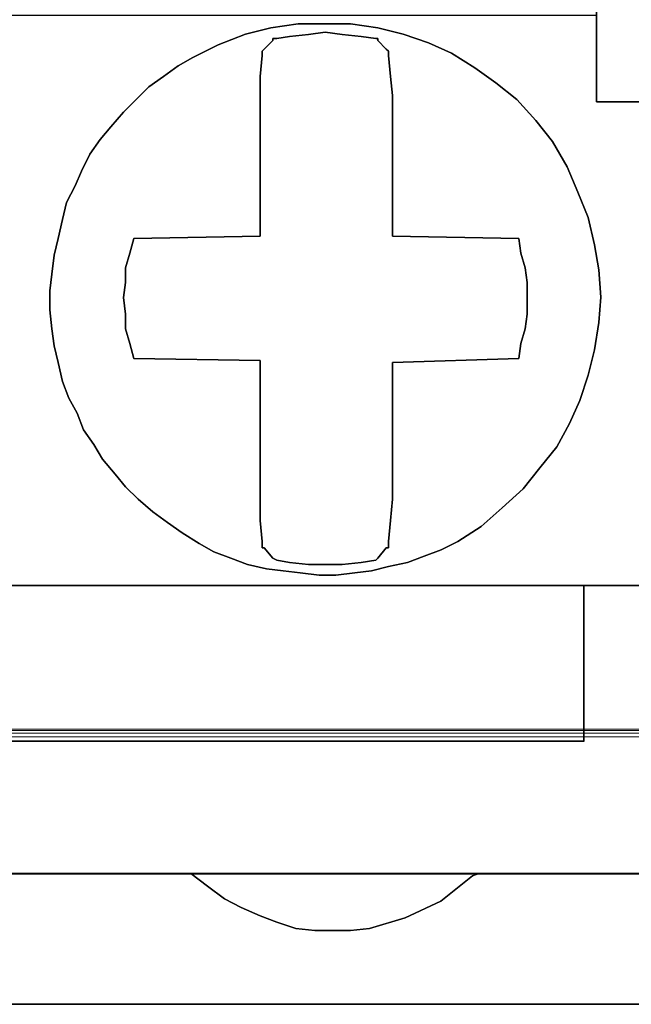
# Model space of a CAD drawing. Header units: millimetres. Extents: x -1290 to 1795, y -4192 to -1311.
# Tile 214 of 256: x 537.97 to 539.37, y -3236.39 to -3234.14. Entities that reach past the tile are written whole.
import ezdxf

# ---------------------------------------------------------------- set-up
doc = ezdxf.new("R2010")
doc.units = ezdxf.units.MM
doc.layers.add('33', color=7, linetype='Continuous')
doc.layers.add('Aparatura', color=7, linetype='Continuous', lineweight=13)

# ---------------------------------------------------------------- blocks, each defined once
blk = doc.blocks.new('*U23')
at = {"layer": '33', "color": 7}
for points in [[(42.997629, -21.780052), (44.008513, -21.780052), (44.008513, -20.985798), (44.008513, -20.793251), (44.008513, -18.988128), (44.152925, -18.988128), (50.001612, -18.988128), (51.012496, -18.988128), (56.861183, -18.988128), (57.005595, -18.988128), (57.005595, -20.793251), (57.005595, -20.985798), (57.005595, -21.780052), (57.99241, -21.780052)], [(42.997629, -21.780052), (44.008513, -21.780052), (44.008513, -20.985798), (44.008513, -20.793251), (44.008513, -18.988128), (44.152925, -18.988128), (50.001612, -18.988128), (51.012496, -18.988128), (56.861183, -18.988128), (57.005595, -18.988128), (57.005595, -20.793251), (57.005595, -20.985798), (57.005595, -21.780052), (57.99241, -21.780052)], [(42.997629, -21.780052), (44.008513, -21.780052), (44.008513, -20.985798), (44.008513, -20.793251), (44.008513, -18.988128), (44.152925, -18.988128), (50.001612, -18.988128), (51.012496, -18.988128), (56.861183, -18.988128), (57.005595, -18.988128), (57.005595, -20.793251), (57.005595, -20.985798), (57.005595, -21.780052), (57.99241, -21.780052)], [(42.997629, -21.780052), (44.008513, -21.780052), (44.008513, -20.985798), (44.008513, -20.793251), (44.008513, -18.988128), (44.152925, -18.988128), (50.001612, -18.988128), (51.012496, -18.988128), (56.861183, -18.988128), (57.005595, -18.988128), (57.005595, -20.793251), (57.005595, -20.985798), (57.005595, -21.780052), (57.99241, -21.780052)], [(42.997629, -21.780052), (44.008513, -21.780052), (44.008513, -20.985798), (44.008513, -20.793251), (44.008513, -18.988128), (44.152925, -18.988128), (50.001612, -18.988128), (51.012496, -18.988128), (56.861183, -18.988128), (57.005595, -18.988128), (57.005595, -20.793251), (57.005595, -20.985798), (57.005595, -21.780052), (57.99241, -21.780052)], [(42.997629, -21.780052), (44.008513, -21.780052), (44.008513, -20.985798), (44.008513, -20.793251), (44.008513, -18.988128), (44.152925, -18.988128), (50.001612, -18.988128), (51.012496, -18.988128), (56.861183, -18.988128), (57.005595, -18.988128), (57.005595, -20.793251), (57.005595, -20.985798), (57.005595, -21.780052), (57.99241, -21.780052)], [(42.997629, -21.780052), (44.008513, -21.780052), (44.008513, -20.985798), (44.008513, -20.793251), (44.008513, -18.988128), (44.152925, -18.988128), (44.152925, -18.988128), (50.001612, -18.988128), (51.012496, -18.988128), (56.861183, -18.988128), (57.005595, -18.988128), (57.005595, -20.793251), (57.005595, -20.985798), (57.005595, -21.780052), (57.99241, -21.780052)], [(42.997629, -21.780052), (44.008513, -21.780052), (44.008513, -20.985798), (44.008513, -20.793251), (44.008513, -18.988128), (44.152925, -18.988128), (44.152925, -18.988128), (50.001612, -18.988128), (51.012496, -18.988128), (56.861183, -18.988128), (57.005595, -18.988128), (57.005595, -20.793251), (57.005595, -20.985798), (57.005595, -21.780052), (57.99241, -21.780052)], [(57.991836, -21.778594), (57.005015, -21.778594), (57.005015, -20.984579), (57.005015, -20.792091), (56.860602, -20.792091), (51.011883, -20.792091), (50.000994, -20.792091), (44.152275, -20.792091), (44.007862, -20.792091), (44.007862, -20.984579), (44.007862, -21.778594), (42.996972, -21.778594), (42.996972, -20.984579), (42.996972, -20.792091), (42.852559, -20.792091), (37.00384, -20.792091), (35.992951, -20.792091), (30.144232, -20.792091), (29.999819, -20.792091), (29.999819, -20.984579), (29.999819, -21.778594), (29.012998, -21.778594)], [(28.844516, -27.312634), (30.144232, -27.312634), (42.852559, -27.312634), (44.152275, -27.312634), (56.860602, -27.312634), (58.160317, -27.312634), (70.844576, -27.312634), (72.144291, -27.312634), (84.852619, -27.312634), (86.152334, -27.312634), (98.860662, -27.312634), (100.160377, -27.312634), (112.820567, -27.312634), (114.120282, -27.312634), (126.852679, -27.312634), (128.152394, -27.312634)], [(57.991836, -21.778594), (57.005015, -21.778594), (57.005015, -20.984579), (57.005015, -20.792091), (56.860602, -20.792091), (51.011883, -20.792091), (50.000994, -20.792091), (44.152275, -20.792091), (44.007862, -20.792091), (44.007862, -20.984579), (44.007862, -21.778594), (42.996972, -21.778594), (42.996972, -20.984579), (42.996972, -20.792091), (42.852559, -20.792091), (37.00384, -20.792091), (35.992951, -20.792091), (30.144232, -20.792091), (29.999819, -20.792091), (29.999819, -20.984579), (29.999819, -21.778594), (29.012998, -21.778594)], [(28.844516, -27.312634), (30.144232, -27.312634), (42.852559, -27.312634), (44.152275, -27.312634), (56.860602, -27.312634), (58.160317, -27.312634), (70.844576, -27.312634), (72.144291, -27.312634), (84.852619, -27.312634), (86.152334, -27.312634), (98.860662, -27.312634), (100.160377, -27.312634), (112.820567, -27.312634), (114.120282, -27.312634), (126.852679, -27.312634), (128.152394, -27.312634)], [(28.844516, -27.312634), (30.144232, -27.312634), (42.852559, -27.312634), (44.152275, -27.312634), (56.860602, -27.312634), (58.160317, -27.312634), (70.844576, -27.312634), (72.144291, -27.312634), (84.852619, -27.312634), (86.152334, -27.312634), (98.860662, -27.312634), (100.160377, -27.312634), (112.820567, -27.312634), (114.120282, -27.312634), (126.852679, -27.312634), (128.152394, -27.312634)], [(57.991836, -21.778594), (57.005015, -21.778594), (57.005015, -20.984579), (57.005015, -20.792091), (56.860602, -20.792091), (51.011883, -20.792091), (50.000994, -20.792091), (44.152275, -20.792091), (44.007862, -20.792091), (44.007862, -20.984579), (44.007862, -21.778594), (42.996972, -21.778594), (42.996972, -20.984579), (42.996972, -20.792091), (42.852559, -20.792091), (37.00384, -20.792091), (35.992951, -20.792091), (30.144232, -20.792091), (29.999819, -20.792091), (29.999819, -20.984579), (29.999819, -21.778594), (29.012998, -21.778594)], [(28.844516, -27.312634), (30.144232, -27.312634), (42.852559, -27.312634), (44.152275, -27.312634), (56.860602, -27.312634), (58.160317, -27.312634), (70.844576, -27.312634), (72.144291, -27.312634), (84.852619, -27.312634), (86.152334, -27.312634), (98.860662, -27.312634), (100.160377, -27.312634), (112.820567, -27.312634), (114.120282, -27.312634), (126.852679, -27.312634), (128.152394, -27.312634)], [(57.991836, -21.778594), (57.005015, -21.778594), (57.005015, -20.984579), (57.005015, -20.792091), (56.860602, -20.792091), (51.011883, -20.792091), (50.000994, -20.792091), (44.152275, -20.792091), (44.007862, -20.792091), (44.007862, -20.984579), (44.007862, -21.778594), (42.996972, -21.778594), (42.996972, -20.984579), (42.996972, -20.792091), (42.852559, -20.792091), (37.00384, -20.792091), (35.992951, -20.792091), (30.144232, -20.792091), (29.999819, -20.792091), (29.999819, -20.984579), (29.999819, -21.778594), (29.012998, -21.778594)], [(58.160891, -27.310838), (56.861183, -27.310838), (56.861183, -28.057099), (56.861183, -28.610777), (56.861183, -29.092236), (44.152925, -29.092236), (44.152925, -28.610777), (44.152925, -28.057099), (44.152925, -27.310838), (42.853217, -27.310838), (42.853217, -28.057099), (42.853217, -28.610777), (42.853217, -29.092236), (30.144959, -29.092236), (30.144959, -28.610777), (30.144959, -28.057099), (30.144959, -27.310838), (28.84525, -27.310838)], [(27.641817, -30.608832), (31.348392, -30.608832), (34.6458, -30.608832), (38.352375, -30.608832), (41.649783, -30.608832), (45.356358, -30.608832), (48.653766, -30.608832), (52.360341, -30.608832), (55.657749, -30.608832), (59.364324, -30.608832), (62.637664, -30.608832), (66.368307, -30.608832), (69.641647, -30.608832), (73.348222, -30.608832), (76.64563, -30.608832), (80.352205, -30.608832), (83.649613, -30.608832), (87.356188, -30.608832)], [(58.160891, -27.310838), (56.861183, -27.310838), (56.861183, -28.057099), (56.861183, -28.610777), (56.861183, -29.092236), (44.152925, -29.092236), (44.152925, -28.610777), (44.152925, -28.057099), (44.152925, -27.310838), (42.853217, -27.310838), (42.853217, -28.057099), (42.853217, -28.610777), (42.853217, -29.092236), (30.144959, -29.092236), (30.144959, -28.610777), (30.144959, -28.057099), (30.144959, -27.310838), (28.84525, -27.310838)], [(27.641817, -30.608832), (31.348392, -30.608832), (34.6458, -30.608832), (38.352375, -30.608832), (41.649783, -30.608832), (45.356358, -30.608832), (48.653766, -30.608832), (52.360341, -30.608832), (55.657749, -30.608832), (59.364324, -30.608832), (62.637664, -30.608832), (66.368307, -30.608832), (69.641647, -30.608832), (73.348222, -30.608832), (76.64563, -30.608832), (80.352205, -30.608832), (83.649613, -30.608832), (87.356188, -30.608832)], [(58.160891, -27.310838), (56.861183, -27.310838), (56.861183, -28.057099), (56.861183, -28.610777), (56.861183, -29.092236), (44.152925, -29.092236), (44.152925, -28.610777), (44.152925, -28.057099), (44.152925, -27.310838), (42.853217, -27.310838), (42.853217, -28.057099), (42.853217, -28.610777), (42.853217, -29.092236), (30.144959, -29.092236), (30.144959, -28.610777), (30.144959, -28.057099), (30.144959, -27.310838), (28.84525, -27.310838)], [(27.641817, -30.608832), (31.348392, -30.608832), (34.6458, -30.608832), (38.352375, -30.608832), (41.649783, -30.608832), (45.356358, -30.608832), (48.653766, -30.608832), (52.360341, -30.608832), (55.657749, -30.608832), (59.364324, -30.608832), (62.637664, -30.608832), (66.368307, -30.608832), (69.641647, -30.608832), (73.348222, -30.608832), (76.64563, -30.608832), (80.352205, -30.608832), (83.649613, -30.608832), (87.356188, -30.608832)], [(58.160891, -27.310838), (56.861183, -27.310838), (56.861183, -28.057099), (56.861183, -28.610777), (56.861183, -29.092236), (44.152925, -29.092236), (44.152925, -28.610777), (44.152925, -28.057099), (44.152925, -27.310838), (42.853217, -27.310838), (42.853217, -28.057099), (42.853217, -28.610777), (42.853217, -29.092236), (30.144959, -29.092236), (30.144959, -28.610777), (30.144959, -28.057099), (30.144959, -27.310838), (28.84525, -27.310838)], [(27.641817, -30.608832), (31.348392, -30.608832), (34.6458, -30.608832), (38.352375, -30.608832), (41.649783, -30.608832), (45.356358, -30.608832), (48.653766, -30.608832), (52.360341, -30.608832), (55.657749, -30.608832), (59.364324, -30.608832), (62.637664, -30.608832), (66.368307, -30.608832), (69.641647, -30.608832), (73.348222, -30.608832), (76.64563, -30.608832), (80.352205, -30.608832), (83.649613, -30.608832), (87.356188, -30.608832)], [(27.641817, -30.608832), (31.348392, -30.608832), (34.6458, -30.608832), (38.352375, -30.608832), (41.649783, -30.608832), (45.356358, -30.608832), (48.653766, -30.608832), (52.360341, -30.608832), (55.657749, -30.608832), (59.364324, -30.608832), (62.637664, -30.608832), (66.368307, -30.608832), (69.641647, -30.608832), (73.348222, -30.608832), (76.64563, -30.608832), (80.352205, -30.608832), (83.649613, -30.608832), (87.356188, -30.608832)], [(58.160891, -27.310838), (56.861183, -27.310838), (56.861183, -28.057099), (56.861183, -28.610777), (56.861183, -29.092236), (44.152925, -29.092236), (44.152925, -29.092236), (44.152925, -28.610777), (44.152925, -28.057099), (44.152925, -27.310838), (42.853217, -27.310838), (42.853217, -28.057099), (42.853217, -28.610777), (42.853217, -29.092236), (30.144959, -29.092236), (30.144959, -28.610777), (30.144959, -28.057099), (30.144959, -27.310838), (28.84525, -27.310838)], [(27.641817, -30.608832), (31.348392, -30.608832), (34.6458, -30.608832), (38.352375, -30.608832), (41.649783, -30.608832), (45.356358, -30.608832), (48.653766, -30.608832), (52.360341, -30.608832), (55.657749, -30.608832), (59.364324, -30.608832), (62.637664, -30.608832), (66.368307, -30.608832), (69.641647, -30.608832), (73.348222, -30.608832), (76.64563, -30.608832), (80.352205, -30.608832), (83.649613, -30.608832), (87.356188, -30.608832)], [(58.160891, -27.310838), (56.861183, -27.310838), (56.861183, -28.057099), (56.861183, -28.610777), (56.861183, -29.092236), (44.152925, -29.092236), (44.152925, -29.092236), (44.152925, -28.610777), (44.152925, -28.057099), (44.152925, -27.310838), (42.853217, -27.310838), (42.853217, -28.057099), (42.853217, -28.610777), (42.853217, -29.092236), (30.144959, -29.092236), (30.144959, -28.610777), (30.144959, -28.057099), (30.144959, -27.310838), (28.84525, -27.310838)], [(27.641817, -30.608832), (31.348392, -30.608832), (34.6458, -30.608832), (38.352375, -30.608832), (41.649783, -30.608832), (45.356358, -30.608832), (48.653766, -30.608832), (52.360341, -30.608832), (55.657749, -30.608832), (59.364324, -30.608832), (62.637664, -30.608832), (66.368307, -30.608832), (69.641647, -30.608832), (73.348222, -30.608832), (76.64563, -30.608832), (80.352205, -30.608832), (83.649613, -30.608832), (87.356188, -30.608832)], [(58.160891, -27.310838), (56.861183, -27.310838), (56.861183, -28.057099), (56.861183, -28.610777), (56.861183, -29.092236), (44.152925, -29.092236), (44.152925, -29.092236), (44.152925, -28.610777), (44.152925, -28.057099), (44.152925, -27.310838), (42.853217, -27.310838), (42.853217, -28.057099), (42.853217, -28.610777), (42.853217, -29.092236), (30.144959, -29.092236), (30.144959, -28.610777), (30.144959, -28.057099), (30.144959, -27.310838), (28.84525, -27.310838)], [(27.641817, -30.608832), (31.348392, -30.608832), (34.6458, -30.608832), (38.352375, -30.608832), (41.649783, -30.608832), (45.356358, -30.608832), (48.653766, -30.608832), (52.360341, -30.608832), (55.657749, -30.608832), (59.364324, -30.608832), (62.637664, -30.608832), (66.368307, -30.608832), (69.641647, -30.608832), (73.348222, -30.608832), (76.64563, -30.608832), (80.352205, -30.608832), (83.649613, -30.608832), (87.356188, -30.608832)], [(58.160891, -27.310838), (56.861183, -27.310838), (56.861183, -28.057099), (56.861183, -28.610777), (56.861183, -29.092236), (44.152925, -29.092236), (44.152925, -29.092236), (44.152925, -28.610777), (44.152925, -28.057099), (44.152925, -27.310838), (42.853217, -27.310838), (42.853217, -28.057099), (42.853217, -28.610777), (42.853217, -29.092236), (30.144959, -29.092236), (30.144959, -28.610777), (30.144959, -28.057099), (30.144959, -27.310838), (28.84525, -27.310838)], [(27.641817, -30.608832), (31.348392, -30.608832), (34.6458, -30.608832), (38.352375, -30.608832), (41.649783, -30.608832), (45.356358, -30.608832), (48.653766, -30.608832), (52.360341, -30.608832), (55.657749, -30.608832), (59.364324, -30.608832), (62.637664, -30.608832), (66.368307, -30.608832), (69.641647, -30.608832), (73.348222, -30.608832), (76.64563, -30.608832), (80.352205, -30.608832), (83.649613, -30.608832), (87.356188, -30.608832)], [(58.160891, -27.310838), (56.861183, -27.310838), (56.861183, -28.057099), (56.861183, -28.610777), (56.861183, -29.092236), (44.152925, -29.092236), (44.152925, -28.610777), (44.152925, -28.057099), (44.152925, -27.310838), (42.853217, -27.310838), (42.853217, -28.057099), (42.853217, -28.610777), (42.853217, -29.092236), (30.144959, -29.092236), (30.144959, -28.610777), (30.144959, -28.057099), (30.144959, -27.310838), (28.84525, -27.310838)], [(27.641817, -30.608832), (31.348392, -30.608832), (34.6458, -30.608832), (38.352375, -30.608832), (41.649783, -30.608832), (45.356358, -30.608832), (48.653766, -30.608832), (52.360341, -30.608832), (55.657749, -30.608832), (59.364324, -30.608832), (62.637664, -30.608832), (66.368307, -30.608832), (69.641647, -30.608832), (73.348222, -30.608832), (76.64563, -30.608832), (80.352205, -30.608832), (83.649613, -30.608832), (87.356188, -30.608832)], [(58.160891, -27.310838), (56.861183, -27.310838), (56.861183, -28.057099), (56.861183, -28.610777), (56.861183, -29.092236), (44.152925, -29.092236), (44.152925, -28.610777), (44.152925, -28.057099), (44.152925, -27.310838), (42.853217, -27.310838), (42.853217, -28.057099), (42.853217, -28.610777), (42.853217, -29.092236), (30.144959, -29.092236), (30.144959, -28.610777), (30.144959, -28.057099), (30.144959, -27.310838), (28.84525, -27.310838)], [(59.36417, -30.607035), (55.65759, -30.607035), (55.585384, -30.63114), (55.224353, -30.920402), (54.815185, -31.113242), (54.406017, -31.233768), (54.189399, -31.257873), (53.972781, -31.257873), (53.780231, -31.257873), (53.563613, -31.233768), (53.346994, -31.161452), (53.154445, -31.089137), (52.937826, -30.992717), (52.745277, -30.896296), (52.552727, -30.751666), (52.360177, -30.607035), (48.653597, -30.607035)], [(-1.818475, -32.101551), (169.50256, -32.101551)], [(59.36417, -30.607035), (55.65759, -30.607035), (55.585384, -30.63114), (55.224353, -30.920402), (54.815185, -31.113242), (54.406017, -31.233768), (54.189399, -31.257873), (53.972781, -31.257873), (53.780231, -31.257873), (53.563613, -31.233768), (53.346994, -31.161452), (53.154445, -31.089137), (52.937826, -30.992717), (52.745277, -30.896296), (52.552727, -30.751666), (52.360177, -30.607035), (48.653597, -30.607035)], [(-1.818475, -32.101551), (169.50256, -32.101551)], [(59.36417, -30.607035), (55.65759, -30.607035), (55.585384, -30.63114), (55.224353, -30.920402), (54.815185, -31.113242), (54.406017, -31.233768), (54.189399, -31.257873), (53.972781, -31.257873), (53.780231, -31.257873), (53.563613, -31.233768), (53.346994, -31.161452), (53.154445, -31.089137), (52.937826, -30.992717), (52.745277, -30.896296), (52.552727, -30.751666), (52.360177, -30.607035), (48.653597, -30.607035)], [(-1.818475, -32.101551), (169.50256, -32.101551)], [(59.36417, -30.607035), (55.65759, -30.607035), (55.585384, -30.63114), (55.224353, -30.920402), (54.815185, -31.113242), (54.406017, -31.233768), (54.189399, -31.257873), (53.972781, -31.257873), (53.780231, -31.257873), (53.563613, -31.233768), (53.346994, -31.161452), (53.154445, -31.089137), (52.937826, -30.992717), (52.745277, -30.896296), (52.552727, -30.751666), (52.360177, -30.607035), (48.653597, -30.607035)], [(-1.818475, -32.101551), (169.50256, -32.101551)], [(-1.818475, -32.101551), (169.50256, -32.101551)], [(59.36417, -30.607035), (55.65759, -30.607035), (55.585384, -30.63114), (55.224353, -30.920402), (54.815185, -31.113242), (54.406017, -31.233768), (54.189399, -31.257873), (53.972781, -31.257873), (53.780231, -31.257873), (53.563613, -31.233768), (53.346994, -31.161452), (53.154445, -31.089137), (52.937826, -30.992717), (52.745277, -30.896296), (52.552727, -30.751666), (52.360177, -30.607035), (48.653597, -30.607035)], [(-1.818475, -32.101551), (169.50256, -32.101551)], [(59.36417, -30.607035), (55.65759, -30.607035), (55.585384, -30.63114), (55.224353, -30.920402), (54.815185, -31.113242), (54.406017, -31.233768), (54.189399, -31.257873), (53.972781, -31.257873), (53.780231, -31.257873), (53.563613, -31.233768), (53.346994, -31.161452), (53.154445, -31.089137), (52.937826, -30.992717), (52.745277, -30.896296), (52.552727, -30.751666), (52.360177, -30.607035), (48.653597, -30.607035)]]:
    blk.add_lwpolyline(points, dxfattribs=at)
for points in [[(57.005243, -18.986816), (57.005243, -20.98609), (57.005243, -18.986816)], [(56.670162, -22.523703), (56.790552, -22.812481), (56.910942, -23.10126), (56.983176, -23.414103), (57.031332, -23.702881), (57.05541, -24.015724), (57.031332, -24.304502), (56.983176, -24.617345), (56.910942, -24.906123), (56.81463, -25.194901), (56.69424, -25.459614), (56.549773, -25.724327), (56.357149, -25.964976), (56.164525, -26.205624), (55.923745, -26.422208), (55.682966, -26.638791), (55.418108, -26.807245), (55.225484, -26.903504), (55.03286, -26.975699), (54.840237, -27.047893), (54.623535, -27.096023), (54.430911, -27.144153), (54.238287, -27.168218), (54.021586, -27.192282), (53.828962, -27.192282), (53.61226, -27.168218), (53.419636, -27.144153), (53.227013, -27.120088), (53.010311, -27.071958), (52.817687, -26.999764), (52.625063, -26.927569), (52.456518, -26.83131), (52.263894, -26.710986), (52.095348, -26.590661), (51.926802, -26.470337), (51.758256, -26.325948), (51.613789, -26.181559), (51.493399, -26.03717), (51.348931, -25.868716), (51.252619, -25.700262), (51.132229, -25.531808), (51.059995, -25.33929), (50.963683, -25.170836), (50.89145, -24.978317), (50.843294, -24.761734), (50.795138, -24.569215), (50.77106, -24.376696), (50.746982, -24.160113), (50.746982, -23.943529), (50.77106, -23.75101), (50.795138, -23.534427), (50.843294, -23.341908), (50.89145, -23.125324), (50.939605, -22.932806), (51.035917, -22.740287), (51.108151, -22.571833), (51.204463, -22.379314), (51.324853, -22.21086), (51.445243, -22.066471), (51.589711, -21.898018), (51.734178, -21.753629), (51.878646, -21.609239), (52.047192, -21.488915), (52.215738, -21.368591), (52.384284, -21.272332), (52.673219, -21.127943), (52.986233, -21.007618), (53.275169, -20.935424), (53.588182, -20.887294), (53.877118, -20.887294), (54.190131, -20.887294), (54.503145, -20.935424), (54.792081, -21.007618), (55.081016, -21.103878), (55.345874, -21.224202), (55.610732, -21.392656), (55.851511, -21.56111), (56.092291, -21.753629), (56.308993, -21.994277), (56.501617, -22.234925), (56.670162, -22.523703)], [(56.670162, -22.523703), (56.790552, -22.812481), (56.910942, -23.10126), (56.983176, -23.414103), (57.031332, -23.702881), (57.05541, -24.015724), (57.031332, -24.304502), (56.983176, -24.617345), (56.910942, -24.906123), (56.81463, -25.194901), (56.69424, -25.459614), (56.549773, -25.724327), (56.357149, -25.964976), (56.164525, -26.205624), (55.923745, -26.422208), (55.682966, -26.638791), (55.418108, -26.807245), (55.225484, -26.903504), (55.03286, -26.975699), (54.840237, -27.047893), (54.623535, -27.096023), (54.430911, -27.144153), (54.238287, -27.168218), (54.021586, -27.192282), (53.828962, -27.192282), (53.61226, -27.168218), (53.419636, -27.144153), (53.227013, -27.120088), (53.010311, -27.071958), (52.817687, -26.999764), (52.625063, -26.927569), (52.456518, -26.83131), (52.263894, -26.710986), (52.095348, -26.590661), (51.926802, -26.470337), (51.758256, -26.325948), (51.613789, -26.181559), (51.493399, -26.03717), (51.348931, -25.868716), (51.252619, -25.700262), (51.132229, -25.531808), (51.059995, -25.33929), (50.963683, -25.170836), (50.89145, -24.978317), (50.843294, -24.761734), (50.795138, -24.569215), (50.77106, -24.376696), (50.746982, -24.160113), (50.746982, -23.943529), (50.77106, -23.75101), (50.795138, -23.534427), (50.843294, -23.341908), (50.89145, -23.125324), (50.939605, -22.932806), (51.035917, -22.740287), (51.108151, -22.571833), (51.204463, -22.379314), (51.324853, -22.21086), (51.445243, -22.066471), (51.589711, -21.898018), (51.734178, -21.753629), (51.878646, -21.609239), (52.047192, -21.488915), (52.215738, -21.368591), (52.384284, -21.272332), (52.673219, -21.127943), (52.986233, -21.007618), (53.275169, -20.935424), (53.588182, -20.887294), (53.877118, -20.887294), (54.190131, -20.887294), (54.503145, -20.935424), (54.792081, -21.007618), (55.081016, -21.103878), (55.345874, -21.224202), (55.610732, -21.392656), (55.851511, -21.56111), (56.092291, -21.753629), (56.308993, -21.994277), (56.501617, -22.234925), (56.670162, -22.523703)], [(50.843294, -23.341908), (50.89145, -23.125324), (50.939605, -22.932806), (51.035917, -22.740287), (51.108151, -22.571833), (51.204463, -22.379314), (51.324853, -22.21086), (51.445243, -22.066471), (51.589711, -21.898018), (51.734178, -21.753629), (51.878646, -21.609239), (52.047192, -21.488915), (52.215738, -21.368591), (52.384284, -21.272332), (52.673219, -21.127943), (52.986233, -21.007618), (53.275169, -20.935424), (53.588182, -20.887294), (53.877118, -20.887294), (54.190131, -20.887294), (54.503145, -20.935424), (54.792081, -21.007618), (55.081016, -21.103878), (55.345874, -21.224202), (55.610732, -21.392656), (55.851511, -21.56111), (56.092291, -21.753629), (56.308993, -21.994277), (56.501617, -22.234925), (56.670162, -22.523703), (56.790552, -22.812481), (56.910942, -23.10126), (56.983176, -23.414103), (57.031332, -23.702881), (57.05541, -24.015724), (57.031332, -24.304502), (56.983176, -24.617345), (56.910942, -24.906123), (56.81463, -25.194901), (56.69424, -25.459614), (56.549773, -25.724327), (56.357149, -25.964976), (56.164525, -26.205624), (55.923745, -26.422208), (55.682966, -26.638791), (55.418108, -26.807245), (55.225484, -26.903504), (55.03286, -26.975699), (54.840237, -27.047893), (54.623535, -27.096023), (54.430911, -27.144153), (54.238287, -27.168218), (54.021586, -27.192282), (53.828962, -27.192282), (53.61226, -27.168218), (53.419636, -27.144153), (53.227013, -27.120088), (53.010311, -27.071958), (52.817687, -26.999764), (52.625063, -26.927569), (52.456518, -26.83131), (52.263894, -26.710986), (52.095348, -26.590661), (51.926802, -26.470337), (51.758256, -26.325948), (51.613789, -26.181559), (51.493399, -26.03717), (51.348931, -25.868716), (51.252619, -25.700262), (51.132229, -25.531808), (51.059995, -25.33929), (50.963683, -25.170836), (50.89145, -24.978317), (50.843294, -24.761734), (50.795138, -24.569215), (50.77106, -24.376696), (50.746982, -24.160113), (50.746982, -23.943529), (50.77106, -23.75101), (50.795138, -23.534427), (50.843294, -23.341908)], [(50.843294, -23.341908), (50.89145, -23.125324), (50.939605, -22.932806), (51.035917, -22.740287), (51.108151, -22.571833), (51.204463, -22.379314), (51.324853, -22.21086), (51.445243, -22.066471), (51.589711, -21.898018), (51.734178, -21.753629), (51.878646, -21.609239), (52.047192, -21.488915), (52.215738, -21.368591), (52.384284, -21.272332), (52.673219, -21.127943), (52.986233, -21.007618), (53.275169, -20.935424), (53.588182, -20.887294), (53.877118, -20.887294), (54.190131, -20.887294), (54.503145, -20.935424), (54.792081, -21.007618), (55.081016, -21.103878), (55.345874, -21.224202), (55.610732, -21.392656), (55.851511, -21.56111), (56.092291, -21.753629), (56.308993, -21.994277), (56.501617, -22.234925), (56.670162, -22.523703), (56.790552, -22.812481), (56.910942, -23.10126), (56.983176, -23.414103), (57.031332, -23.702881), (57.05541, -24.015724), (57.031332, -24.304502), (56.983176, -24.617345), (56.910942, -24.906123), (56.81463, -25.194901), (56.69424, -25.459614), (56.549773, -25.724327), (56.357149, -25.964976), (56.164525, -26.205624), (55.923745, -26.422208), (55.682966, -26.638791), (55.418108, -26.807245), (55.225484, -26.903504), (55.03286, -26.975699), (54.840237, -27.047893), (54.623535, -27.096023), (54.430911, -27.144153), (54.238287, -27.168218), (54.021586, -27.192282), (53.828962, -27.192282), (53.61226, -27.168218), (53.419636, -27.144153), (53.227013, -27.120088), (53.010311, -27.071958), (52.817687, -26.999764), (52.625063, -26.927569), (52.456518, -26.83131), (52.263894, -26.710986), (52.095348, -26.590661), (51.926802, -26.470337), (51.758256, -26.325948), (51.613789, -26.181559), (51.493399, -26.03717), (51.348931, -25.868716), (51.252619, -25.700262), (51.132229, -25.531808), (51.059995, -25.33929), (50.963683, -25.170836), (50.89145, -24.978317), (50.843294, -24.761734), (50.795138, -24.569215), (50.77106, -24.376696), (50.746982, -24.160113), (50.746982, -23.943529), (50.77106, -23.75101), (50.795138, -23.534427), (50.843294, -23.341908)], [(50.939605, -22.932806), (50.89145, -23.125324), (50.843294, -23.341908), (50.795138, -23.534427), (50.77106, -23.75101), (50.746982, -23.943529), (50.746982, -24.160113), (50.77106, -24.376696), (50.795138, -24.569215), (50.843294, -24.761734), (50.89145, -24.978317), (50.963683, -25.170836), (51.059995, -25.33929), (51.132229, -25.531808), (51.252619, -25.700262), (51.348931, -25.868716), (51.493399, -26.03717), (51.613789, -26.181559), (51.758256, -26.325948), (51.926802, -26.470337), (52.095348, -26.590661), (52.263894, -26.710986), (52.456518, -26.83131), (52.625063, -26.927569), (52.817687, -26.999764), (53.010311, -27.071958), (53.227013, -27.120088), (53.419636, -27.144153), (53.61226, -27.168218), (53.828962, -27.192282), (54.021586, -27.192282), (54.238287, -27.168218), (54.430911, -27.144153), (54.623535, -27.096023), (54.840237, -27.047893), (55.03286, -26.975699), (55.225484, -26.903504), (55.418108, -26.807245), (55.682966, -26.638791), (55.923745, -26.422208), (56.164525, -26.205624), (56.357149, -25.964976), (56.549773, -25.724327), (56.69424, -25.459614), (56.81463, -25.194901), (56.910942, -24.906123), (56.983176, -24.617345), (57.031332, -24.304502), (57.05541, -24.015724), (57.031332, -23.702881), (56.983176, -23.414103), (56.910942, -23.10126), (56.790552, -22.812481), (56.670162, -22.523703), (56.501617, -22.234925), (56.308993, -21.994277), (56.092291, -21.753629), (55.851511, -21.56111), (55.610732, -21.392656), (55.345874, -21.224202), (55.081016, -21.103878), (54.792081, -21.007618), (54.503145, -20.935424), (54.190131, -20.887294), (53.877118, -20.887294), (53.588182, -20.887294), (53.275169, -20.935424), (52.986233, -21.007618), (52.673219, -21.127943), (52.384284, -21.272332), (52.215738, -21.368591), (52.047192, -21.488915), (51.878646, -21.609239), (51.734178, -21.753629), (51.589711, -21.898018), (51.445243, -22.066471), (51.324853, -22.21086), (51.204463, -22.379314), (51.108151, -22.571833), (51.035917, -22.740287), (50.939605, -22.932806)], [(50.939605, -22.932806), (50.89145, -23.125324), (50.843294, -23.341908), (50.795138, -23.534427), (50.77106, -23.75101), (50.746982, -23.943529), (50.746982, -24.160113), (50.77106, -24.376696), (50.795138, -24.569215), (50.843294, -24.761734), (50.89145, -24.978317), (50.963683, -25.170836), (51.059995, -25.33929), (51.132229, -25.531808), (51.252619, -25.700262), (51.348931, -25.868716), (51.493399, -26.03717), (51.613789, -26.181559), (51.758256, -26.325948), (51.926802, -26.470337), (52.095348, -26.590661), (52.263894, -26.710986), (52.456518, -26.83131), (52.625063, -26.927569), (52.817687, -26.999764), (53.010311, -27.071958), (53.227013, -27.120088), (53.419636, -27.144153), (53.61226, -27.168218), (53.828962, -27.192282), (54.021586, -27.192282), (54.238287, -27.168218), (54.430911, -27.144153), (54.623535, -27.096023), (54.840237, -27.047893), (55.03286, -26.975699), (55.225484, -26.903504), (55.418108, -26.807245), (55.682966, -26.638791), (55.923745, -26.422208), (56.164525, -26.205624), (56.357149, -25.964976), (56.549773, -25.724327), (56.69424, -25.459614), (56.81463, -25.194901), (56.910942, -24.906123), (56.983176, -24.617345), (57.031332, -24.304502), (57.05541, -24.015724), (57.031332, -23.702881), (56.983176, -23.414103), (56.910942, -23.10126), (56.790552, -22.812481), (56.670162, -22.523703), (56.501617, -22.234925), (56.308993, -21.994277), (56.092291, -21.753629), (55.851511, -21.56111), (55.610732, -21.392656), (55.345874, -21.224202), (55.081016, -21.103878), (54.792081, -21.007618), (54.503145, -20.935424), (54.190131, -20.887294), (53.877118, -20.887294), (53.588182, -20.887294), (53.275169, -20.935424), (52.986233, -21.007618), (52.673219, -21.127943), (52.384284, -21.272332), (52.215738, -21.368591), (52.047192, -21.488915), (51.878646, -21.609239), (51.734178, -21.753629), (51.589711, -21.898018), (51.445243, -22.066471), (51.324853, -22.21086), (51.204463, -22.379314), (51.108151, -22.571833), (51.035917, -22.740287), (50.939605, -22.932806)], [(56.139313, -24.545441), (56.187464, -24.377009), (56.211539, -24.208576), (56.211539, -24.016082), (56.211539, -23.847649), (56.187464, -23.679216), (56.139313, -23.510784), (56.115237, -23.342351), (54.670713, -23.318289), (54.670713, -21.706148), (54.646638, -21.489592), (54.622562, -21.248974), (54.622562, -21.20085), (54.598487, -21.176789), (54.502185, -21.080541), (54.502185, -21.056479), (54.47811, -21.056479), (54.309582, -21.032418), (54.092903, -21.008356), (53.9003, -20.984294), (53.707697, -21.008356), (53.491018, -21.032418), (53.346566, -21.056479), (53.298415, -21.056479), (53.298415, -21.080541), (53.202113, -21.176789), (53.178038, -21.20085), (53.178038, -21.248974), (53.153962, -21.489592), (53.153962, -21.706148), (53.153962, -23.318289), (51.709438, -23.342351), (51.661287, -23.510784), (51.613136, -23.679216), (51.613136, -23.847649), (51.589061, -24.016082), (51.613136, -24.208576), (51.613136, -24.377009), (51.661287, -24.545441), (51.709438, -24.713874), (53.153962, -24.737936), (53.153962, -26.326015), (53.153962, -26.566633), (53.178038, -26.807251), (53.178038, -26.879436), (53.202113, -26.879436), (53.298415, -26.999745), (53.346566, -27.023807), (53.491018, -27.047869), (53.707697, -27.071931), (53.9003, -27.071931), (54.092903, -27.071931), (54.309582, -27.047869), (54.47811, -27.023807), (54.502185, -26.999745), (54.598487, -26.879436), (54.622562, -26.879436), (54.622562, -26.807251), (54.646638, -26.566633), (54.670713, -26.326015), (54.670713, -24.761998), (56.115237, -24.713874), (56.139313, -24.545441)], [(56.187464, -23.679216), (56.139313, -23.510784), (56.115237, -23.342351), (54.670713, -23.318289), (54.670713, -21.706148), (54.646638, -21.489592), (54.622562, -21.248974), (54.622562, -21.20085), (54.598487, -21.176789), (54.502185, -21.080541), (54.502185, -21.056479), (54.47811, -21.056479), (54.309582, -21.032418), (54.092903, -21.008356), (53.9003, -20.984294), (53.707697, -21.008356), (53.491018, -21.032418), (53.346566, -21.056479), (53.298415, -21.056479), (53.298415, -21.080541), (53.202113, -21.176789), (53.178038, -21.20085), (53.178038, -21.248974), (53.153962, -21.489592), (53.153962, -21.706148), (53.153962, -23.318289), (51.709438, -23.342351), (51.661287, -23.510784), (51.613136, -23.679216), (51.613136, -23.847649), (51.589061, -24.016082), (51.613136, -24.208576), (51.613136, -24.377009), (51.661287, -24.545441), (51.709438, -24.713874), (53.153962, -24.737936), (53.153962, -26.326015), (53.153962, -26.566633), (53.178038, -26.807251), (53.178038, -26.879436), (53.202113, -26.879436), (53.298415, -26.999745), (53.346566, -27.023807), (53.491018, -27.047869), (53.707697, -27.071931), (53.9003, -27.071931), (54.092903, -27.071931), (54.309582, -27.047869), (54.47811, -27.023807), (54.502185, -26.999745), (54.598487, -26.879436), (54.622562, -26.879436), (54.622562, -26.807251), (54.646638, -26.566633), (54.670713, -26.326015), (54.670713, -24.761998), (56.115237, -24.713874), (56.139313, -24.545441), (56.187464, -24.377009), (56.211539, -24.208576), (56.211539, -24.016082), (56.211539, -23.847649), (56.187464, -23.679216)], [(56.187464, -23.679216), (56.139313, -23.510784), (56.115237, -23.342351), (54.670713, -23.318289), (54.670713, -21.706148), (54.646638, -21.489592), (54.622562, -21.248974), (54.622562, -21.20085), (54.598487, -21.176789), (54.502185, -21.080541), (54.502185, -21.056479), (54.47811, -21.056479), (54.309582, -21.032418), (54.092903, -21.008356), (53.9003, -20.984294), (53.707697, -21.008356), (53.491018, -21.032418), (53.346566, -21.056479), (53.298415, -21.056479), (53.298415, -21.080541), (53.202113, -21.176789), (53.178038, -21.20085), (53.178038, -21.248974), (53.153962, -21.489592), (53.153962, -21.706148), (53.153962, -23.318289), (51.709438, -23.342351), (51.661287, -23.510784), (51.613136, -23.679216), (51.613136, -23.847649), (51.589061, -24.016082), (51.613136, -24.208576), (51.613136, -24.377009), (51.661287, -24.545441), (51.709438, -24.713874), (53.153962, -24.737936), (53.153962, -26.326015), (53.153962, -26.566633), (53.178038, -26.807251), (53.178038, -26.879436), (53.202113, -26.879436), (53.298415, -26.999745), (53.346566, -27.023807), (53.491018, -27.047869), (53.707697, -27.071931), (53.9003, -27.071931), (54.092903, -27.071931), (54.309582, -27.047869), (54.47811, -27.023807), (54.502185, -26.999745), (54.598487, -26.879436), (54.622562, -26.879436), (54.622562, -26.807251), (54.646638, -26.566633), (54.670713, -26.326015), (54.670713, -24.761998), (56.115237, -24.713874), (56.139313, -24.545441), (56.187464, -24.377009), (56.211539, -24.208576), (56.211539, -24.016082), (56.211539, -23.847649), (56.187464, -23.679216)], [(56.187464, -23.679216), (56.139313, -23.510784), (56.115237, -23.342351), (54.670713, -23.318289), (54.670713, -21.706148), (54.646638, -21.489592), (54.622562, -21.248974), (54.622562, -21.20085), (54.598487, -21.176789), (54.502185, -21.080541), (54.502185, -21.056479), (54.47811, -21.056479), (54.309582, -21.032418), (54.092903, -21.008356), (53.9003, -20.984294), (53.707697, -21.008356), (53.491018, -21.032418), (53.346566, -21.056479), (53.298415, -21.056479), (53.298415, -21.080541), (53.202113, -21.176789), (53.178038, -21.20085), (53.178038, -21.248974), (53.153962, -21.489592), (53.153962, -21.706148), (53.153962, -23.318289), (51.709438, -23.342351), (51.661287, -23.510784), (51.613136, -23.679216), (51.613136, -23.847649), (51.589061, -24.016082), (51.613136, -24.208576), (51.613136, -24.377009), (51.661287, -24.545441), (51.709438, -24.713874), (53.153962, -24.737936), (53.153962, -26.326015), (53.153962, -26.566633), (53.178038, -26.807251), (53.178038, -26.879436), (53.202113, -26.879436), (53.298415, -26.999745), (53.346566, -27.023807), (53.491018, -27.047869), (53.707697, -27.071931), (53.9003, -27.071931), (54.092903, -27.071931), (54.309582, -27.047869), (54.47811, -27.023807), (54.502185, -26.999745), (54.598487, -26.879436), (54.622562, -26.879436), (54.622562, -26.807251), (54.646638, -26.566633), (54.670713, -26.326015), (54.670713, -24.761998), (56.115237, -24.713874), (56.139313, -24.545441), (56.187464, -24.377009), (56.211539, -24.208576), (56.211539, -24.016082), (56.211539, -23.847649), (56.187464, -23.679216)], [(53.153962, -23.318289), (53.153962, -21.706148), (53.153962, -21.489592), (53.178038, -21.248974), (53.178038, -21.20085), (53.202113, -21.176789), (53.298415, -21.080541), (53.298415, -21.056479), (53.346566, -21.056479), (53.491018, -21.032418), (53.707697, -21.008356), (53.9003, -20.984294), (54.092903, -21.008356), (54.309582, -21.032418), (54.47811, -21.056479), (54.502185, -21.056479), (54.502185, -21.080541), (54.598487, -21.176789), (54.622562, -21.20085), (54.622562, -21.248974), (54.646638, -21.489592), (54.670713, -21.706148), (54.670713, -23.318289), (56.115237, -23.342351), (56.139313, -23.510784), (56.187464, -23.679216), (56.211539, -23.847649), (56.211539, -24.016082), (56.211539, -24.208576), (56.187464, -24.377009), (56.139313, -24.545441), (56.115237, -24.713874), (54.670713, -24.761998), (54.670713, -26.326015), (54.646638, -26.566633), (54.622562, -26.807251), (54.622562, -26.879436), (54.598487, -26.879436), (54.502185, -26.999745), (54.47811, -27.023807), (54.309582, -27.047869), (54.092903, -27.071931), (53.9003, -27.071931), (53.707697, -27.071931), (53.491018, -27.047869), (53.346566, -27.023807), (53.298415, -26.999745), (53.202113, -26.879436), (53.178038, -26.879436), (53.178038, -26.807251), (53.153962, -26.566633), (53.153962, -26.326015), (53.153962, -24.737936), (51.709438, -24.713874), (51.661287, -24.545441), (51.613136, -24.377009), (51.613136, -24.208576), (51.589061, -24.016082), (51.613136, -23.847649), (51.613136, -23.679216), (51.661287, -23.510784), (51.709438, -23.342351), (53.153962, -23.318289)], [(53.153962, -23.318289), (53.153962, -21.706148), (53.153962, -21.489592), (53.178038, -21.248974), (53.178038, -21.20085), (53.202113, -21.176789), (53.298415, -21.080541), (53.298415, -21.056479), (53.346566, -21.056479), (53.491018, -21.032418), (53.707697, -21.008356), (53.9003, -20.984294), (54.092903, -21.008356), (54.309582, -21.032418), (54.47811, -21.056479), (54.502185, -21.056479), (54.502185, -21.080541), (54.598487, -21.176789), (54.622562, -21.20085), (54.622562, -21.248974), (54.646638, -21.489592), (54.670713, -21.706148), (54.670713, -23.318289), (56.115237, -23.342351), (56.139313, -23.510784), (56.187464, -23.679216), (56.211539, -23.847649), (56.211539, -24.016082), (56.211539, -24.208576), (56.187464, -24.377009), (56.139313, -24.545441), (56.115237, -24.713874), (54.670713, -24.761998), (54.670713, -26.326015), (54.646638, -26.566633), (54.622562, -26.807251), (54.622562, -26.879436), (54.598487, -26.879436), (54.502185, -26.999745), (54.47811, -27.023807), (54.309582, -27.047869), (54.092903, -27.071931), (53.9003, -27.071931), (53.707697, -27.071931), (53.491018, -27.047869), (53.346566, -27.023807), (53.298415, -26.999745), (53.202113, -26.879436), (53.178038, -26.879436), (53.178038, -26.807251), (53.153962, -26.566633), (53.153962, -26.326015), (53.153962, -24.737936), (51.709438, -24.713874), (51.661287, -24.545441), (51.613136, -24.377009), (51.613136, -24.208576), (51.589061, -24.016082), (51.613136, -23.847649), (51.613136, -23.679216), (51.661287, -23.510784), (51.709438, -23.342351), (53.153962, -23.318289)], [(56.861911, -28.61116), (56.861911, -28.057319), (56.861911, -27.310838), (44.151888, -27.310838), (44.151888, -28.057319), (44.151888, -28.61116), (44.151888, -29.09276), (56.861911, -29.09276), (56.861911, -28.61116)], [(56.861911, -28.61116), (56.861911, -28.057319), (56.861911, -27.310838), (44.151888, -27.310838), (44.151888, -28.057319), (44.151888, -28.61116), (44.151888, -29.09276), (56.861911, -29.09276), (56.861911, -28.61116)], [(56.861911, -28.61116), (56.861911, -28.057319), (56.861911, -27.310838), (44.151888, -27.310838), (44.151888, -28.057319), (44.151888, -28.61116), (44.151888, -29.09276), (56.861911, -29.09276), (56.861911, -28.61116)], [(56.861911, -28.61116), (56.861911, -28.057319), (56.861911, -27.310838), (44.151888, -27.310838), (44.151888, -28.057319), (44.151888, -28.61116), (44.151888, -29.09276), (56.861911, -29.09276), (56.861911, -28.61116)], [(44.151888, -27.310838), (44.151888, -28.057319), (44.151888, -28.61116), (44.151888, -29.09276), (56.861911, -29.09276), (56.861911, -28.61116), (56.861911, -28.057319), (56.861911, -27.310838), (44.151888, -27.310838)], [(44.151888, -27.310838), (44.151888, -28.057319), (44.151888, -28.61116), (44.151888, -29.09276), (56.861911, -29.09276), (56.861911, -28.61116), (56.861911, -28.057319), (56.861911, -27.310838), (44.151888, -27.310838)], [(56.860119, -27.310838), (56.860119, -28.059892), (56.860119, -27.310838)], [(56.860119, -28.058096), (56.860119, -28.61315), (56.860119, -28.058096)], [(56.860119, -28.611354), (56.860119, -29.09276), (56.860119, -28.611354)], [(44.151888, -29.09276), (56.861911, -29.09276), (44.151888, -29.09276)], [(55.27271, -29.09276), (56.861911, -29.09276), (55.27271, -29.09276)], [(169.503456, -30.607035), (-7.763197, -30.607035), (169.503456, -30.607035)], [(52.359474, -30.607035), (52.552084, -30.751936), (52.744694, -30.896837), (52.937303, -30.993438), (53.153989, -31.090039), (53.346599, -31.162489), (53.563285, -31.23494), (53.779971, -31.25909), (53.972581, -31.25909), (54.189267, -31.25909), (54.405953, -31.23494), (54.815249, -31.114189), (55.224545, -30.920987), (55.585688, -30.631185), (55.657917, -30.607035), (52.359474, -30.607035)], [(52.744694, -30.896837), (52.937303, -30.993438), (53.153989, -31.090039), (53.346599, -31.162489), (53.563285, -31.23494), (53.779971, -31.25909), (53.972581, -31.25909), (54.189267, -31.25909), (54.405953, -31.23494), (54.815249, -31.114189), (55.224545, -30.920987), (55.585688, -30.631185), (55.657917, -30.607035), (52.359474, -30.607035), (52.552084, -30.751936), (52.744694, -30.896837)], [(52.744694, -30.896837), (52.937303, -30.993438), (53.153989, -31.090039), (53.346599, -31.162489), (53.563285, -31.23494), (53.779971, -31.25909), (53.972581, -31.25909), (54.189267, -31.25909), (54.405953, -31.23494), (54.815249, -31.114189), (55.224545, -30.920987), (55.585688, -30.631185), (55.657917, -30.607035), (52.359474, -30.607035), (52.552084, -30.751936), (52.744694, -30.896837)], [(52.744694, -30.896837), (52.937303, -30.993438), (53.153989, -31.090039), (53.346599, -31.162489), (53.563285, -31.23494), (53.779971, -31.25909), (53.972581, -31.25909), (54.189267, -31.25909), (54.405953, -31.23494), (54.815249, -31.114189), (55.224545, -30.920987), (55.585688, -30.631185), (55.657917, -30.607035), (52.359474, -30.607035), (52.552084, -30.751936), (52.744694, -30.896837)], [(52.744694, -30.896837), (52.937303, -30.993438), (53.153989, -31.090039), (53.346599, -31.162489), (53.563285, -31.23494), (53.779971, -31.25909), (53.972581, -31.25909), (54.189267, -31.25909), (54.405953, -31.23494), (54.815249, -31.114189), (55.224545, -30.920987), (55.585688, -30.631185), (55.657917, -30.607035), (52.359474, -30.607035), (52.552084, -30.751936), (52.744694, -30.896837)], [(52.744694, -30.896837), (52.937303, -30.993438), (53.153989, -31.090039), (53.346599, -31.162489), (53.563285, -31.23494), (53.779971, -31.25909), (53.972581, -31.25909), (54.189267, -31.25909), (54.405953, -31.23494), (54.815249, -31.114189), (55.224545, -30.920987), (55.585688, -30.631185), (55.657917, -30.607035), (52.359474, -30.607035), (52.552084, -30.751936), (52.744694, -30.896837)], [(52.744694, -30.896837), (52.937303, -30.993438), (53.153989, -31.090039), (53.346599, -31.162489), (53.563285, -31.23494), (53.779971, -31.25909), (53.972581, -31.25909), (54.189267, -31.25909), (54.405953, -31.23494), (54.815249, -31.114189), (55.224545, -30.920987), (55.585688, -30.631185), (55.657917, -30.607035), (52.359474, -30.607035), (52.552084, -30.751936), (52.744694, -30.896837)], [(169.503456, -32.099755), (-1.818475, -32.099755), (169.503456, -32.099755)]]:
    blk.add_lwpolyline(points, close=True, dxfattribs=at)

msp = doc.modelspace()

# ---------------------------------------------------------------- linework, layer by layer
at = {"layer": 'Aparatura', "lineweight": 13}
for points in [[(536.4437, -3232.9383), (536.5995, -3232.9869), (536.7499, -3233.0517), (536.895, -3233.1272), (537.0347, -3233.219), (537.1636, -3233.3161), (537.2872, -3233.4295), (537.3946, -3233.5482), (537.4913, -3233.6777), (537.5773, -3233.8127), (537.6525, -3233.9584), (537.7169, -3234.1041), (537.7653, -3234.2606), (537.7975, -3234.4225), (537.819, -3234.5845), (537.8298, -3234.7518), (537.8298, -3235.7826), (537.8351, -3235.7826), (537.8459, -3235.7826), (537.8781, -3235.7826), (537.9641, -3235.7826), (538.2542, -3235.7826), (538.9794, -3235.7826), (541.3701, -3235.7826)], [(541.3704, -3235.7684), (538.9797, -3235.7684), (538.2544, -3235.7684), (537.9643, -3235.7684), (537.8784, -3235.7684), (537.8461, -3235.7684), (537.8354, -3235.7684), (537.83, -3235.7684), (537.83, -3234.7407), (537.8193, -3234.5739), (537.7978, -3234.4125), (537.7656, -3234.2511), (537.7172, -3234.0951), (537.6527, -3233.9498), (537.5775, -3233.8045), (537.4916, -3233.67), (537.3949, -3233.5409), (537.2874, -3233.4225), (537.1638, -3233.3095), (537.0349, -3233.2127), (536.8952, -3233.1212), (536.7502, -3233.0459), (536.5998, -3232.9813), (536.444, -3232.9329)], [(536.4489, -3232.9414), (536.6047, -3232.9898), (536.7551, -3233.0543), (536.9001, -3233.1295), (537.0398, -3233.2209), (537.1687, -3233.3177), (537.2922, -3233.4306), (537.3996, -3233.5488), (537.4963, -3233.6779), (537.5823, -3233.8123), (537.6575, -3233.9574), (537.7219, -3234.1025), (537.7703, -3234.2584), (537.8025, -3234.4197), (537.824, -3234.581), (537.8347, -3234.7476), (537.8347, -3235.7744), (537.8401, -3235.7744), (537.8508, -3235.7744), (537.8831, -3235.7744), (537.969, -3235.7744), (538.259, -3235.7744), (538.9842, -3235.7744), (541.3744, -3235.7744)]]:
    msp.add_lwpolyline(points, dxfattribs=at)
msp.add_lwpolyline([(585.5989, -3235.7654), (585.5936, -3235.7654), (561.7099, -3235.7654), (546.837, -3235.7654), (541.3671, -3235.7654), (538.976, -3235.7654), (538.2507, -3235.7654), (537.9605, -3235.7654), (537.8745, -3235.7654), (537.8423, -3235.7654), (537.8315, -3235.7654), (537.8262, -3235.7654), (585.5989, -3235.7654)], close=True, dxfattribs=at)

# ---------------------------------------------------------------- block references
at = {"layer": 'Aparatura', "lineweight": 13, "xscale": 0.2, "yscale": 0.2, "zscale": 0.2}
msp.add_blockref('*U23', (527.8914, -3229.9741), dxfattribs=at)

doc.saveas('drawing.dxf')
